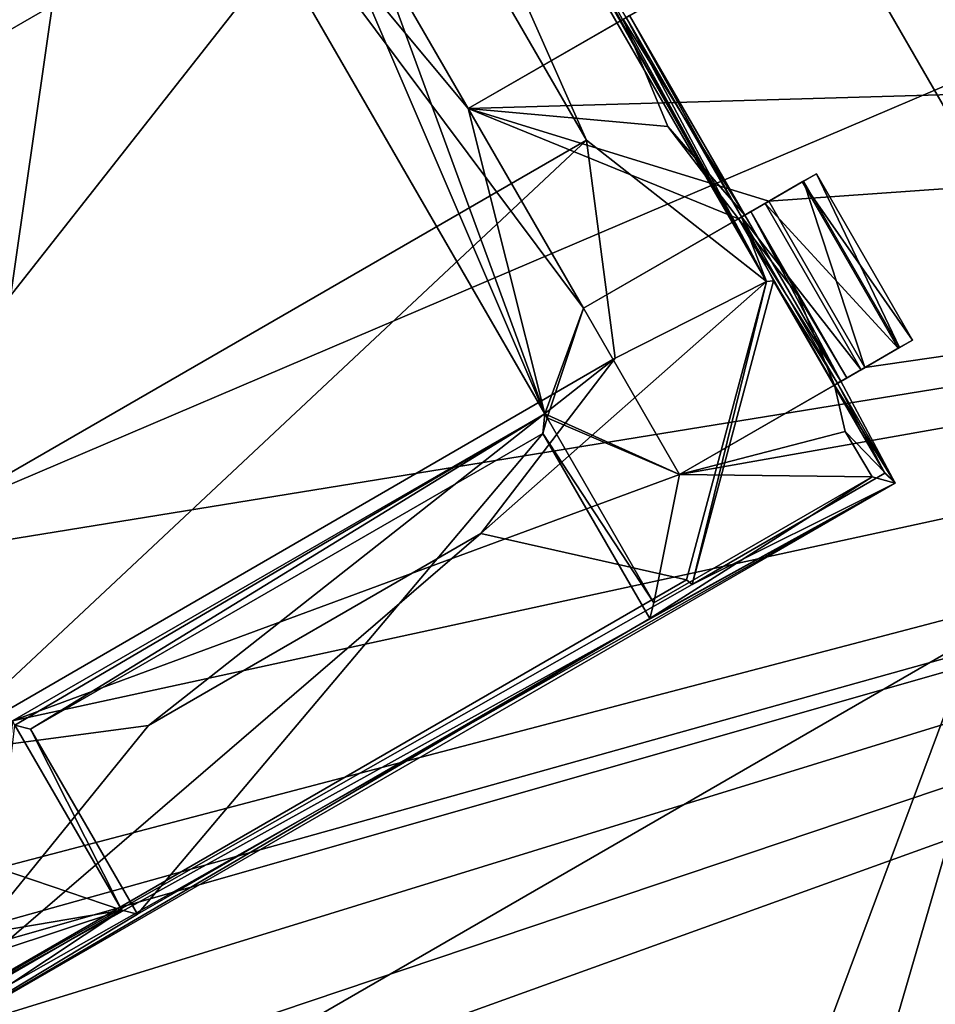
# Model space of a CAD drawing. Header units: millimetres. Extents: x -78 to 78, y -78 to 78.
# Tile 170 of 256: x 32.84 to 35.23, y -59.19 to -56.63. Entities that reach past the tile are written whole.
import ezdxf

# ---------------------------------------------------------------- set-up
doc = ezdxf.new("R2010")
doc.units = ezdxf.units.MM
doc.header["$LTSCALE"] = 41.718519
for name, color, linetype in [('10', 7, 'CONTINUOUS'), ('1403', 7, 'CONTINUOUS'), ('1443', 7, 'CONTINUOUS'), ('1533', 7, 'CONTINUOUS'), ('1568', 7, 'CONTINUOUS'), ('1602', 7, 'CONTINUOUS'), ('1630', 7, 'CONTINUOUS'), ('1655', 7, 'CONTINUOUS'), ('1742', 7, 'CONTINUOUS'), ('1745', 7, 'CONTINUOUS'), ('1746', 7, 'CONTINUOUS'), ('1747', 7, 'CONTINUOUS'), ('1751', 7, 'CONTINUOUS'), ('1759', 7, 'CONTINUOUS'), ('1769', 7, 'CONTINUOUS'), ('2704', 7, 'CONTINUOUS'), ('2713', 7, 'CONTINUOUS'), ('2720', 7, 'CONTINUOUS'), ('4397', 7, 'CONTINUOUS'), ('4409', 7, 'CONTINUOUS'), ('4423', 7, 'CONTINUOUS'), ('4436', 7, 'CONTINUOUS'), ('4440', 7, 'CONTINUOUS'), ('4451', 7, 'CONTINUOUS'), ('4452', 7, 'CONTINUOUS'), ('4456', 7, 'CONTINUOUS'), ('4457', 7, 'CONTINUOUS'), ('4458', 7, 'CONTINUOUS'), ('4466', 7, 'CONTINUOUS'), ('4469', 7, 'CONTINUOUS'), ('4470', 7, 'CONTINUOUS'), ('4476', 7, 'CONTINUOUS'), ('4486', 7, 'CONTINUOUS'), ('4491', 7, 'CONTINUOUS'), ('4498', 7, 'CONTINUOUS'), ('4502', 7, 'CONTINUOUS'), ('4503', 7, 'CONTINUOUS'), ('4507', 7, 'CONTINUOUS'), ('4512', 7, 'CONTINUOUS'), ('4519', 7, 'CONTINUOUS'), ('4520', 7, 'CONTINUOUS'), ('4531', 7, 'CONTINUOUS'), ('4537', 7, 'CONTINUOUS'), ('4548', 7, 'CONTINUOUS'), ('4550', 7, 'CONTINUOUS'), ('4560', 7, 'CONTINUOUS'), ('4571', 7, 'CONTINUOUS'), ('4572', 7, 'CONTINUOUS'), ('6', 7, 'CONTINUOUS')]:
    doc.layers.add(name, color=color, linetype=linetype)

msp = doc.modelspace()

# ---------------------------------------------------------------- linework, layer by layer
at = {"layer": '10', "linetype": 'CONTINUOUS'}
for points in [[(42.9717, -62.988, -2), (-10.3225, -53.3394, -2), (47.73, -52.73, -2), (42.9717, -62.988, -2)], [(-10.3225, -53.3394, -2), (42.9717, -62.988, -2), (-9.7268, -55.3182, -2), (-10.3225, -53.3394, -2)], [(42.9717, -62.988, -2), (0, -57, -2), (-9.7268, -55.3182, -2), (42.9717, -62.988, -2)], [(0, -57, -2), (42.9717, -62.988, -2), (2.1335, -57.8913, -2), (0, -57, -2)], [(2.1335, -57.8913, -2), (42.9717, -62.988, -2), (2.9996, -60.0121, -2), (2.1335, -57.8913, -2)]]:
    msp.add_3dface(points, dxfattribs=at)
at = {"layer": '1403', "color": 7, "linetype": 'CONTINUOUS'}
msp.add_3dface([(42.4509, -58.4347, 17.2), (22.316, -68.6929, 17.2), (38.054, -61.307, 19.2), (42.4509, -58.4347, 17.2)], dxfattribs=at)
at = {"layer": '1443', "color": 7, "linetype": 'CONTINUOUS'}
for points in [[(34.0187, -54.722, 22.2), (35.5403, -55.2085, 22.2), (35.6187, -57.4933, 22.2), (34.0187, -54.722, 22.2)], [(35.4356, -58.1763, 22.2), (39.4445, -60.2966, 22.2), (32.6644, -59.7763, 22.2), (35.4356, -58.1763, 22.2)]]:
    msp.add_3dface(points, dxfattribs=at)
at = {"layer": '1533', "color": 7, "linetype": 'CONTINUOUS'}
for points in [[(42.4509, -58.4347, 17.2), (29.5627, -68.9278, 17.2), (22.316, -68.6929, 17.2), (42.4509, -58.4347, 17.2)], [(39.2814, -63.8903, 17.2), (29.5627, -68.9278, 17.2), (42.4509, -58.4347, 17.2), (39.2814, -63.8903, 17.2)]]:
    msp.add_3dface(points, dxfattribs=at)
at = {"layer": '1568', "color": 7, "linetype": 'CONTINUOUS'}
for points in [[(35.4356, -58.1763, 22.2), (32.6644, -59.7763, 22.2), (35.4356, -58.1763, 23.2), (35.4356, -58.1763, 22.2)], [(35.4356, -58.1763, 23.2), (32.6644, -59.7763, 22.2), (32.6644, -59.7763, 23.2), (35.4356, -58.1763, 23.2)]]:
    msp.add_3dface(points, dxfattribs=at)
at = {"layer": '1602', "color": 7, "linetype": 'CONTINUOUS'}
for points in [[(34.0187, -54.722, 23.2), (35.6187, -57.4933, 23.2), (35.2882, -55.4019, 23.2), (34.0187, -54.722, 23.2)], [(33.3158, -65.4568, 23.2), (40.0294, -61.5807, 23.2), (35.6686, -57.8727, 23.2), (33.3158, -65.4568, 23.2)], [(33.3158, -65.4568, 23.2), (35.6686, -57.8727, 23.2), (35.4356, -58.1763, 23.2), (33.3158, -65.4568, 23.2)], [(33.3158, -65.4568, 23.2), (35.4356, -58.1763, 23.2), (32.6644, -59.7763, 23.2), (33.3158, -65.4568, 23.2)], [(33.3158, -65.4568, 23.2), (31.9813, -59.5933, 23.2), (30.3354, -58.2614, 23.2), (33.3158, -65.4568, 23.2)]]:
    msp.add_3dface(points, dxfattribs=at)
at = {"layer": '1630', "color": 7, "linetype": 'CONTINUOUS'}
for points in [[(34.0187, -54.722, 22.2), (35.6187, -57.4933, 22.2), (34.0187, -54.722, 23.2), (34.0187, -54.722, 22.2)], [(34.0187, -54.722, 23.2), (35.6187, -57.4933, 22.2), (35.6187, -57.4933, 23.2), (34.0187, -54.722, 23.2)]]:
    msp.add_3dface(points, dxfattribs=at)
at = {"layer": '1655', "color": 7, "linetype": 'CONTINUOUS'}
for points in [[(33.3158, -65.4568, 23.2), (30.3354, -58.2614, 23.2), (30.073, -58.3701, 23.2412), (33.3158, -65.4568, 23.2)], [(29.8322, -58.4698, 23.3613), (33.0686, -65.6034, 23.2413), (30.073, -58.3701, 23.2412), (29.8322, -58.4698, 23.3613)], [(33.1911, -65.5318, 23.2104), (33.3158, -65.4568, 23.2), (30.073, -58.3701, 23.2412), (33.1911, -65.5318, 23.2104)], [(33.0686, -65.6034, 23.2413), (33.1911, -65.5318, 23.2104), (30.073, -58.3701, 23.2412), (33.0686, -65.6034, 23.2413)], [(32.8399, -65.7312, 23.3613), (32.9507, -65.6703, 23.292), (29.8322, -58.4698, 23.3613), (32.8399, -65.7312, 23.3613)], [(32.9507, -65.6703, 23.292), (33.0686, -65.6034, 23.2413), (29.8322, -58.4698, 23.3613), (32.9507, -65.6703, 23.292)]]:
    msp.add_3dface(points, dxfattribs=at)
at = {"layer": '1742', "linetype": 'CONTINUOUS'}
msp.add_3dface([(31.6063, -70.9063, 19.2), (44.9822, -61.9197, 19.2), (51.9312, -57.7042, 19.2), (31.6063, -70.9063, 19.2)], dxfattribs=at)
at = {"layer": '1745', "linetype": 'CONTINUOUS'}
for points in [[(31.0424, -69.7372, 28.7), (51.0663, -56.737, 28.7), (75.9193, 7.9475, 28.7), (31.0424, -69.7372, 28.7)], [(31.0424, -69.7372, 28.7), (75.9193, 7.9475, 28.7), (53.7937, -21.0684, 28.7), (31.0424, -69.7372, 28.7)], [(48.9551, -30.6755, 28.7), (31.0424, -69.7372, 28.7), (53.7937, -21.0684, 28.7), (48.9551, -30.6755, 28.7)], [(42.4118, -39.2281, 28.7), (31.0424, -69.7372, 28.7), (48.9551, -30.6755, 28.7), (42.4118, -39.2281, 28.7)], [(34.3888, -46.4226, 28.7), (31.0424, -69.7372, 28.7), (42.4118, -39.2281, 28.7), (34.3888, -46.4226, 28.7)], [(32.5196, -47.0991, 28.7), (31.0424, -69.7372, 28.7), (34.3888, -46.4226, 28.7), (32.5196, -47.0991, 28.7)]]:
    msp.add_3dface(points, dxfattribs=at)
at = {"layer": '1746', "linetype": 'CONTINUOUS'}
for points in [[(31.0424, -69.7372, 28.7), (31.4545, -70.6479, 27.7349), (51.0663, -56.737, 28.7), (31.0424, -69.7372, 28.7)], [(31.4545, -70.6479, 27.7349), (51.7463, -57.4701, 27.7349), (51.0663, -56.737, 28.7), (31.4545, -70.6479, 27.7349)]]:
    msp.add_3dface(points, dxfattribs=at)
at = {"layer": '1747', "linetype": 'CONTINUOUS'}
for points in [[(31.4545, -70.6479, 27.7349), (51.9312, -57.7042, 19.2), (51.7463, -57.4701, 27.7349), (31.4545, -70.6479, 27.7349)], [(31.6063, -70.9063, 19.2), (51.9312, -57.7042, 19.2), (31.4545, -70.6479, 27.7349), (31.6063, -70.9063, 19.2)]]:
    msp.add_3dface(points, dxfattribs=at)
at = {"layer": '1751', "linetype": 'CONTINUOUS'}
for points in [[(30.6489, -68.8286, 19.2), (30.5525, -68.6228, 25.7174), (50.2634, -55.8223, 25.7174), (30.6489, -68.8286, 19.2)], [(41.0385, -63.1869, 19.2), (30.6489, -68.8286, 19.2), (50.2634, -55.8223, 25.7174), (41.0385, -63.1869, 19.2)]]:
    msp.add_3dface(points, dxfattribs=at)
at = {"layer": '1759', "linetype": 'CONTINUOUS'}
for points in [[(30.3527, -68.1643, 26.2), (49.9312, -55.4489, 26.2), (30.5525, -68.6228, 25.7174), (30.3527, -68.1643, 26.2)], [(30.5525, -68.6228, 25.7174), (49.9312, -55.4489, 26.2), (50.2634, -55.8223, 25.7174), (30.5525, -68.6228, 25.7174)]]:
    msp.add_3dface(points, dxfattribs=at)
at = {"layer": '1769', "linetype": 'CONTINUOUS'}
for points in [[(44.2676, -58.5425, 26.2), (28.9523, -50.1469, 26.2), (31.6832, -49.1694, 26.2), (44.2676, -58.5425, 26.2)], [(39.4232, -52.229, 26.2), (44.2676, -58.5425, 26.2), (31.6832, -49.1694, 26.2), (39.4232, -52.229, 26.2)], [(28.9523, -50.1469, 26.2), (44.2676, -58.5425, 26.2), (30.3527, -68.1643, 26.2), (28.9523, -50.1469, 26.2)], [(30.3527, -68.1643, 26.2), (44.2676, -58.5425, 26.2), (49.9312, -55.4489, 26.2), (30.3527, -68.1643, 26.2)]]:
    msp.add_3dface(points, dxfattribs=at)
at = {"layer": '2704', "linetype": 'CONTINUOUS'}
for points in [[(41.111, -56.6558, 21.67), (46.505, -48.7424, 21.67), (34.4948, -56.5834, 21.67), (41.111, -56.6558, 21.67)], [(10.8681, -61.5475, 21.67), (33.6948, -55.1978, 21.67), (31.2617, -54.1194, 21.67), (10.8681, -61.5475, 21.67)], [(33.2126, -55.4762, 21.67), (33.6948, -55.1978, 21.67), (10.8681, -61.5475, 21.67), (33.2126, -55.4762, 21.67)], [(33.1738, -55.8591, 21.67), (33.2126, -55.4762, 21.67), (10.8681, -61.5475, 21.67), (33.1738, -55.8591, 21.67)], [(31.4372, -56.5012, 21.67), (33.1738, -55.8591, 21.67), (10.8681, -61.5475, 21.67), (31.4372, -56.5012, 21.67)], [(31.7882, -56.6591, 21.67), (33.1738, -55.8591, 21.67), (31.4372, -56.5012, 21.67), (31.7882, -56.6591, 21.67)], [(33.1738, -55.8591, 21.67), (34.2116, -57.6566, 21.67), (33.4626, -55.9092, 21.67), (33.1738, -55.8591, 21.67)], [(33.4626, -55.9092, 21.67), (34.2116, -57.6566, 21.67), (33.7626, -56.4289, 21.67), (33.4626, -55.9092, 21.67)], [(33.7626, -56.4289, 21.67), (34.2116, -57.6566, 21.67), (34.0126, -56.8619, 21.67), (33.7626, -56.4289, 21.67)], [(34.0126, -56.8619, 21.67), (41.111, -56.6558, 21.67), (34.4948, -56.5834, 21.67), (34.0126, -56.8619, 21.67)], [(41.111, -56.6558, 21.67), (18.5452, -63.1004, 21.67), (18.6746, -63.5833, 21.67), (41.111, -56.6558, 21.67)], [(18.5452, -63.1004, 21.67), (41.111, -56.6558, 21.67), (32.3049, -59.1179, 21.67), (18.5452, -63.1004, 21.67)], [(18.8299, -64.1629, 21.67), (41.111, -56.6558, 21.67), (18.6746, -63.5833, 21.67), (18.8299, -64.1629, 21.67)], [(18.9593, -64.6459, 21.67), (41.111, -56.6558, 21.67), (18.8299, -64.1629, 21.67), (18.9593, -64.6459, 21.67)], [(21.6343, -66.5726, 21.67), (41.111, -56.6558, 21.67), (18.9593, -64.6459, 21.67), (21.6343, -66.5726, 21.67)], [(32.3049, -59.1179, 21.67), (41.111, -56.6558, 21.67), (32.7872, -58.8395, 21.67), (32.3049, -59.1179, 21.67)], [(41.111, -56.6558, 21.67), (32.826, -58.4566, 21.67), (32.7872, -58.8395, 21.67), (41.111, -56.6558, 21.67)], [(32.826, -58.4566, 21.67), (41.111, -56.6558, 21.67), (34.5626, -57.8145, 21.67), (32.826, -58.4566, 21.67)], [(34.7948, -57.103, 21.67), (41.111, -56.6558, 21.67), (34.0126, -56.8619, 21.67), (34.7948, -57.103, 21.67)], [(34.5626, -57.8145, 21.67), (41.111, -56.6558, 21.67), (35.0448, -57.5361, 21.67), (34.5626, -57.8145, 21.67)], [(35.0448, -57.5361, 21.67), (41.111, -56.6558, 21.67), (34.7948, -57.103, 21.67), (35.0448, -57.5361, 21.67)], [(34.2116, -57.6566, 21.67), (34.3126, -57.3815, 21.67), (34.0126, -56.8619, 21.67), (34.2116, -57.6566, 21.67)], [(34.3126, -57.3815, 21.67), (34.7948, -57.103, 21.67), (34.0126, -56.8619, 21.67), (34.3126, -57.3815, 21.67)], [(34.2116, -57.6566, 21.67), (34.5626, -57.8145, 21.67), (34.3126, -57.3815, 21.67), (34.2116, -57.6566, 21.67)], [(34.2116, -57.6566, 21.67), (32.826, -58.4566, 21.67), (34.5626, -57.8145, 21.67), (34.2116, -57.6566, 21.67)]]:
    msp.add_3dface(points, dxfattribs=at)
at = {"layer": '2713', "linetype": 'CONTINUOUS'}
for points in [[(41.1445, -56.6314, 20.074), (41.111, -56.6558, 21.67), (21.6494, -66.5677, 20.074), (41.1445, -56.6314, 20.074)], [(41.111, -56.6558, 21.67), (21.6343, -66.5726, 21.67), (21.6494, -66.5677, 20.074), (41.111, -56.6558, 21.67)]]:
    msp.add_3dface(points, dxfattribs=at)
at = {"layer": '2720', "linetype": 'CONTINUOUS'}
for points in [[(56.6343, -41.1395, 20.074), (41.1445, -56.6314, 20.074), (31.2276, -54.139, 20.074), (56.6343, -41.1395, 20.074)], [(31.2276, -54.139, 20.074), (41.1445, -56.6314, 20.074), (10.8402, -61.5525, 20.074), (31.2276, -54.139, 20.074)], [(41.1445, -56.6314, 20.074), (21.6494, -66.5677, 20.074), (10.8402, -61.5525, 20.074), (41.1445, -56.6314, 20.074)]]:
    msp.add_3dface(points, dxfattribs=at)
at = {"layer": '4397', "linetype": 'CONTINUOUS'}
for points in [[(33.1677, -55.8485, 21.845), (31.7882, -56.6591, 21.67), (33.1271, -55.8377, 22.27), (33.1677, -55.8485, 21.845)], [(33.1271, -55.8377, 22.27), (31.7882, -56.6591, 21.67), (31.793, -56.6079, 22.27), (33.1271, -55.8377, 22.27)], [(33.1738, -55.8591, 21.67), (31.7882, -56.6591, 21.67), (33.1677, -55.8485, 21.845), (33.1738, -55.8591, 21.67)]]:
    msp.add_3dface(points, dxfattribs=at)
at = {"layer": '4409', "linetype": 'CONTINUOUS'}
for points in [[(33.1738, -55.8591, 21.67), (33.1677, -55.8485, 21.845), (34.2177, -57.6672, 21.845), (33.1738, -55.8591, 21.67)], [(34.2116, -57.6566, 21.67), (33.1738, -55.8591, 21.67), (34.2177, -57.6672, 21.845), (34.2116, -57.6566, 21.67)]]:
    msp.add_3dface(points, dxfattribs=at)
at = {"layer": '4423', "linetype": 'CONTINUOUS'}
for points in [[(32.826, -58.4566, 21.67), (34.2116, -57.6566, 21.67), (32.8321, -58.4672, 21.845), (32.826, -58.4566, 21.67)], [(32.8321, -58.4672, 21.845), (34.2116, -57.6566, 21.67), (32.8727, -58.4781, 22.27), (32.8321, -58.4672, 21.845)], [(32.8727, -58.4781, 22.27), (34.2116, -57.6566, 21.67), (34.2068, -57.7078, 22.27), (32.8727, -58.4781, 22.27)], [(34.2116, -57.6566, 21.67), (34.2177, -57.6672, 21.845), (34.2068, -57.7078, 22.27), (34.2116, -57.6566, 21.67)]]:
    msp.add_3dface(points, dxfattribs=at)
at = {"layer": '4436', "linetype": 'CONTINUOUS'}
for points in [[(34.3126, -57.3815, 21.67), (34.5626, -57.8145, 21.67), (34.3126, -57.3815, 21.845), (34.3126, -57.3815, 21.67)], [(34.5626, -57.8145, 21.67), (34.5626, -57.8145, 21.845), (34.3126, -57.3815, 21.845), (34.5626, -57.8145, 21.67)]]:
    msp.add_3dface(points, dxfattribs=at)
at = {"layer": '4440', "linetype": 'CONTINUOUS'}
for points in [[(32.8321, -58.4672, 21.845), (32.8727, -58.4781, 22.27), (33.1102, -58.949, 21.845), (32.8321, -58.4672, 21.845)], [(33.1102, -58.949, 21.845), (32.8727, -58.4781, 22.27), (33.1508, -58.9598, 22.27), (33.1102, -58.949, 21.845)]]:
    msp.add_3dface(points, dxfattribs=at)
at = {"layer": '4451', "linetype": 'CONTINUOUS'}
for points in [[(34.7948, -57.103, 21.67), (34.3126, -57.3815, 21.845), (34.8851, -57.0509, 21.7623), (34.7948, -57.103, 21.67)], [(34.3126, -57.3815, 21.845), (34.7161, -57.1485, 21.8612), (34.8851, -57.0509, 21.7623), (34.3126, -57.3815, 21.845)], [(34.7161, -57.1485, 21.8612), (34.9188, -57.0315, 21.896), (34.8851, -57.0509, 21.7623), (34.7161, -57.1485, 21.8612)], [(34.9188, -57.0315, 21.896), (34.7161, -57.1485, 21.8612), (34.7482, -57.13, 22.1544), (34.9188, -57.0315, 21.896)], [(34.7239, -57.144, 22.6698), (34.7851, -57.1087, 22.652), (34.8822, -57.0526, 22.5598), (34.7239, -57.144, 22.6698)], [(34.7239, -57.144, 22.6698), (34.8822, -57.0526, 22.5598), (34.7325, -57.139, 22.4493), (34.7239, -57.144, 22.6698)], [(34.8822, -57.0526, 22.5598), (34.9188, -57.0315, 22.421), (34.7325, -57.139, 22.4493), (34.8822, -57.0526, 22.5598)], [(34.7325, -57.139, 22.4493), (34.9188, -57.0315, 22.421), (34.7482, -57.13, 22.1544), (34.7325, -57.139, 22.4493)], [(34.9188, -57.0315, 22.421), (34.9188, -57.0315, 21.896), (34.7482, -57.13, 22.1544), (34.9188, -57.0315, 22.421)], [(34.7948, -57.103, 21.67), (34.3126, -57.3815, 21.67), (34.3126, -57.3815, 21.845), (34.7948, -57.103, 21.67)]]:
    msp.add_3dface(points, dxfattribs=at)
at = {"layer": '4452', "linetype": 'CONTINUOUS'}
for points in [[(34.5626, -57.8145, 21.67), (35.0448, -57.5361, 21.67), (35.1351, -57.4839, 21.7623), (34.5626, -57.8145, 21.67)], [(34.5626, -57.8145, 21.845), (34.5626, -57.8145, 21.67), (35.1351, -57.4839, 21.7623), (34.5626, -57.8145, 21.845)], [(34.9659, -57.5816, 21.8612), (34.5626, -57.8145, 21.845), (35.1351, -57.4839, 21.7623), (34.9659, -57.5816, 21.8612)], [(34.9983, -57.563, 22.1557), (34.9659, -57.5816, 21.8612), (35.1688, -57.4645, 21.896), (34.9983, -57.563, 22.1557)], [(35.1688, -57.4645, 21.896), (34.9659, -57.5816, 21.8612), (35.1351, -57.4839, 21.7623), (35.1688, -57.4645, 21.896)], [(34.9825, -57.572, 22.4493), (34.9983, -57.563, 22.1557), (35.1688, -57.4645, 22.421), (34.9825, -57.572, 22.4493)], [(35.1322, -57.4856, 22.5598), (34.9825, -57.572, 22.4493), (35.1688, -57.4645, 22.421), (35.1322, -57.4856, 22.5598)], [(35.0351, -57.5417, 22.652), (34.9825, -57.572, 22.4493), (35.1322, -57.4856, 22.5598), (35.0351, -57.5417, 22.652)], [(35.1688, -57.4645, 22.421), (34.9983, -57.563, 22.1557), (35.1688, -57.4645, 21.896), (35.1688, -57.4645, 22.421)], [(34.9739, -57.577, 22.6698), (34.9825, -57.572, 22.4493), (35.0351, -57.5417, 22.652), (34.9739, -57.577, 22.6698)]]:
    msp.add_3dface(points, dxfattribs=at)
at = {"layer": '4456', "linetype": 'CONTINUOUS'}
for points in [[(32.8727, -58.4781, 22.27), (34.2068, -57.7078, 22.27), (33.1508, -58.9598, 22.27), (32.8727, -58.4781, 22.27)], [(33.1508, -58.9598, 22.27), (34.2068, -57.7078, 22.27), (34.485, -58.1896, 22.27), (33.1508, -58.9598, 22.27)]]:
    msp.add_3dface(points, dxfattribs=at)
at = {"layer": '4457', "linetype": 'CONTINUOUS'}
for points in [[(34.2177, -57.6672, 21.845), (33.1677, -55.8485, 21.845), (34.3126, -57.3815, 21.845), (34.2177, -57.6672, 21.845)], [(34.3126, -57.3815, 21.845), (33.1677, -55.8485, 21.845), (34.0126, -56.8619, 21.845), (34.3126, -57.3815, 21.845)], [(34.0126, -56.8619, 21.845), (33.1677, -55.8485, 21.845), (33.7626, -56.4289, 21.845), (34.0126, -56.8619, 21.845)], [(34.4159, -56.629, 21.845), (34.5324, -56.9082, 21.845), (34.0126, -56.8619, 21.845), (34.4159, -56.629, 21.845)], [(34.7161, -57.1485, 21.8612), (34.3126, -57.3815, 21.845), (34.0126, -56.8619, 21.845), (34.7161, -57.1485, 21.8612)], [(34.5324, -56.9082, 21.845), (34.7161, -57.1485, 21.8612), (34.0126, -56.8619, 21.845), (34.5324, -56.9082, 21.845)], [(34.5626, -57.8145, 21.845), (34.2177, -57.6672, 21.845), (34.3126, -57.3815, 21.845), (34.5626, -57.8145, 21.845)], [(34.9659, -57.5816, 21.8612), (34.9937, -57.7029, 21.845), (34.5626, -57.8145, 21.845), (34.9659, -57.5816, 21.8612)], [(34.4959, -58.149, 21.845), (34.2177, -57.6672, 21.845), (34.5626, -57.8145, 21.845), (34.4959, -58.149, 21.845)], [(34.9937, -57.7029, 21.845), (35.0642, -57.8208, 21.845), (34.5626, -57.8145, 21.845), (34.9937, -57.7029, 21.845)], [(35.0642, -57.8208, 21.845), (34.4959, -58.149, 21.845), (34.5626, -57.8145, 21.845), (35.0642, -57.8208, 21.845)]]:
    msp.add_3dface(points, dxfattribs=at)
at = {"layer": '4458', "linetype": 'CONTINUOUS'}
for points in [[(32.7872, -58.8395, 21.845), (32.8321, -58.4672, 21.845), (33.1102, -58.949, 21.845), (32.7872, -58.8395, 21.845)], [(32.3837, -59.0725, 21.845), (32.7872, -58.8395, 21.845), (33.1102, -58.949, 21.845), (32.3837, -59.0725, 21.845)], [(32.4761, -59.1589, 21.845), (32.3837, -59.0725, 21.845), (33.1102, -58.949, 21.845), (32.4761, -59.1589, 21.845)], [(32.5419, -59.2771, 21.845), (32.4761, -59.1589, 21.845), (33.1102, -58.949, 21.845), (32.5419, -59.2771, 21.845)]]:
    msp.add_3dface(points, dxfattribs=at)
at = {"layer": '4466', "linetype": 'CONTINUOUS'}
for points in [[(35.0448, -57.5361, 21.67), (34.7948, -57.103, 21.67), (34.8851, -57.0509, 21.7623), (35.0448, -57.5361, 21.67)], [(34.9188, -57.0315, 21.896), (35.1351, -57.4839, 21.7623), (34.8851, -57.0509, 21.7623), (34.9188, -57.0315, 21.896)], [(35.1351, -57.4839, 21.7623), (35.0448, -57.5361, 21.67), (34.8851, -57.0509, 21.7623), (35.1351, -57.4839, 21.7623)], [(35.1688, -57.4645, 21.896), (35.1351, -57.4839, 21.7623), (34.9188, -57.0315, 21.896), (35.1688, -57.4645, 21.896)]]:
    msp.add_3dface(points, dxfattribs=at)
at = {"layer": '4469', "linetype": 'CONTINUOUS'}
for points in [[(34.2068, -57.7078, 22.27), (34.2177, -57.6672, 21.845), (34.4959, -58.149, 21.845), (34.2068, -57.7078, 22.27)], [(34.2068, -57.7078, 22.27), (34.4959, -58.149, 21.845), (34.485, -58.1896, 22.27), (34.2068, -57.7078, 22.27)]]:
    msp.add_3dface(points, dxfattribs=at)
at = {"layer": '4470', "linetype": 'CONTINUOUS'}
for points in [[(34.4959, -58.149, 21.845), (35.0642, -57.8208, 21.845), (34.485, -58.1896, 22.27), (34.4959, -58.149, 21.845)], [(35.0642, -57.8208, 21.845), (35.1239, -57.8368, 22.47), (34.485, -58.1896, 22.27), (35.0642, -57.8208, 21.845)], [(35.1239, -57.8368, 22.47), (32.5259, -59.3368, 22.47), (34.485, -58.1896, 22.27), (35.1239, -57.8368, 22.47)], [(32.5259, -59.3368, 22.47), (33.1508, -58.9598, 22.27), (34.485, -58.1896, 22.27), (32.5259, -59.3368, 22.47)], [(32.5259, -59.3368, 22.47), (32.5419, -59.2771, 21.845), (33.1102, -58.949, 21.845), (32.5259, -59.3368, 22.47)], [(32.5259, -59.3368, 22.47), (33.1102, -58.949, 21.845), (33.1508, -58.9598, 22.27), (32.5259, -59.3368, 22.47)]]:
    msp.add_3dface(points, dxfattribs=at)
at = {"layer": '4476', "linetype": 'CONTINUOUS'}
for points in [[(35.1688, -57.4645, 22.421), (35.1688, -57.4645, 21.896), (34.9188, -57.0315, 22.421), (35.1688, -57.4645, 22.421)], [(35.1688, -57.4645, 21.896), (34.9188, -57.0315, 21.896), (34.9188, -57.0315, 22.421), (35.1688, -57.4645, 21.896)]]:
    msp.add_3dface(points, dxfattribs=at)
at = {"layer": '4486', "linetype": 'CONTINUOUS'}
for points in [[(34.0126, -56.8619, 21.67), (34.4948, -56.5834, 21.67), (34.5851, -56.5313, 21.7623), (34.0126, -56.8619, 21.67)], [(34.0126, -56.8619, 21.845), (34.0126, -56.8619, 21.67), (34.5851, -56.5313, 21.7623), (34.0126, -56.8619, 21.845)], [(34.4159, -56.629, 21.845), (34.0126, -56.8619, 21.845), (34.5851, -56.5313, 21.7623), (34.4159, -56.629, 21.845)]]:
    msp.add_3dface(points, dxfattribs=at)
at = {"layer": '4491', "linetype": 'CONTINUOUS'}
for points in [[(34.7851, -57.1087, 22.652), (35.1322, -57.4856, 22.5598), (34.8822, -57.0526, 22.5598), (34.7851, -57.1087, 22.652)], [(35.1688, -57.4645, 22.421), (34.9188, -57.0315, 22.421), (34.8822, -57.0526, 22.5598), (35.1688, -57.4645, 22.421)], [(35.1322, -57.4856, 22.5598), (35.1688, -57.4645, 22.421), (34.8822, -57.0526, 22.5598), (35.1322, -57.4856, 22.5598)], [(35.0351, -57.5417, 22.652), (35.1322, -57.4856, 22.5598), (34.7851, -57.1087, 22.652), (35.0351, -57.5417, 22.652)]]:
    msp.add_3dface(points, dxfattribs=at)
at = {"layer": '4498', "linetype": 'CONTINUOUS'}
for points in [[(33.7626, -56.4289, 21.67), (34.0126, -56.8619, 21.67), (33.7626, -56.4289, 21.845), (33.7626, -56.4289, 21.67)], [(34.0126, -56.8619, 21.67), (34.0126, -56.8619, 21.845), (33.7626, -56.4289, 21.845), (34.0126, -56.8619, 21.67)]]:
    msp.add_3dface(points, dxfattribs=at)
at = {"layer": '4502', "linetype": 'CONTINUOUS'}
for points in [[(35.0351, -57.5417, 22.652), (34.7851, -57.1087, 22.652), (34.7239, -57.144, 22.6698), (35.0351, -57.5417, 22.652)], [(34.9739, -57.577, 22.6698), (35.0351, -57.5417, 22.652), (34.7239, -57.144, 22.6698), (34.9739, -57.577, 22.6698)]]:
    msp.add_3dface(points, dxfattribs=at)
at = {"layer": '4503', "linetype": 'CONTINUOUS'}
for points in [[(34.7482, -57.13, 22.1544), (34.7161, -57.1485, 21.8612), (34.8706, -57.348, 21.9003), (34.7482, -57.13, 22.1544)], [(34.9825, -57.572, 22.4493), (34.7325, -57.139, 22.4493), (34.7482, -57.13, 22.1544), (34.9825, -57.572, 22.4493)], [(34.9983, -57.563, 22.1557), (34.9825, -57.572, 22.4493), (34.7482, -57.13, 22.1544), (34.9983, -57.563, 22.1557)], [(34.9983, -57.563, 22.1557), (34.7482, -57.13, 22.1544), (34.8706, -57.348, 21.9003), (34.9983, -57.563, 22.1557)], [(34.9659, -57.5816, 21.8612), (34.9983, -57.563, 22.1557), (34.8706, -57.348, 21.9003), (34.9659, -57.5816, 21.8612)]]:
    msp.add_3dface(points, dxfattribs=at)
at = {"layer": '4507', "linetype": 'CONTINUOUS'}
for points in [[(34.7325, -57.139, 22.4493), (34.4159, -56.629, 21.845), (34.4325, -56.6194, 22.4513), (34.7325, -57.139, 22.4493)], [(34.5324, -56.9082, 21.845), (34.4159, -56.629, 21.845), (34.7325, -57.139, 22.4493), (34.5324, -56.9082, 21.845)], [(34.7161, -57.1485, 21.8612), (34.5324, -56.9082, 21.845), (34.7325, -57.139, 22.4493), (34.7161, -57.1485, 21.8612)], [(34.9825, -57.572, 22.4493), (34.7161, -57.1485, 21.8612), (34.7325, -57.139, 22.4493), (34.9825, -57.572, 22.4493)], [(34.9659, -57.5816, 21.8612), (34.7161, -57.1485, 21.8612), (34.9825, -57.572, 22.4493), (34.9659, -57.5816, 21.8612)], [(35.1239, -57.8368, 22.47), (34.9659, -57.5816, 21.8612), (34.9825, -57.572, 22.4493), (35.1239, -57.8368, 22.47)], [(34.9937, -57.7029, 21.845), (34.9659, -57.5816, 21.8612), (35.1239, -57.8368, 22.47), (34.9937, -57.7029, 21.845)], [(35.0642, -57.8208, 21.845), (34.9937, -57.7029, 21.845), (35.1239, -57.8368, 22.47), (35.0642, -57.8208, 21.845)]]:
    msp.add_3dface(points, dxfattribs=at)
at = {"layer": '4512', "linetype": 'CONTINUOUS'}
for points in [[(34.4239, -56.6244, 22.6698), (34.7239, -57.144, 22.6698), (34.4325, -56.6194, 22.4513), (34.4239, -56.6244, 22.6698)], [(34.7239, -57.144, 22.6698), (34.7325, -57.139, 22.4493), (34.4325, -56.6194, 22.4513), (34.7239, -57.144, 22.6698)]]:
    msp.add_3dface(points, dxfattribs=at)
at = {"layer": '4519', "linetype": 'CONTINUOUS'}
msp.add_3dface([(34.7161, -57.1485, 21.8612), (34.9659, -57.5816, 21.8612), (34.8706, -57.348, 21.9003), (34.7161, -57.1485, 21.8612)], dxfattribs=at)
at = {"layer": '4520', "linetype": 'CONTINUOUS'}
for points in [[(34.9739, -57.577, 22.6698), (35.1239, -57.8368, 22.67), (34.9825, -57.572, 22.4493), (34.9739, -57.577, 22.6698)], [(35.1239, -57.8368, 22.67), (35.1239, -57.8368, 22.47), (34.9825, -57.572, 22.4493), (35.1239, -57.8368, 22.67)]]:
    msp.add_3dface(points, dxfattribs=at)
at = {"layer": '4531', "linetype": 'CONTINUOUS'}
for points in [[(34.7889, -57.3123, 23.47), (33.6239, -55.2387, 22.6698), (33.4762, -55.0387, 23.47), (34.7889, -57.3123, 23.47)], [(33.8739, -55.6717, 22.6698), (33.6239, -55.2387, 22.6698), (34.7889, -57.3123, 23.47), (33.8739, -55.6717, 22.6698)], [(33.8739, -55.6717, 22.6698), (34.7889, -57.3123, 23.47), (34.1739, -56.1914, 22.6698), (33.8739, -55.6717, 22.6698)], [(34.1739, -56.1914, 22.6698), (34.7889, -57.3123, 23.47), (34.4239, -56.6244, 22.6698), (34.1739, -56.1914, 22.6698)], [(34.4239, -56.6244, 22.6698), (34.7889, -57.3123, 23.47), (34.7239, -57.144, 22.6698), (34.4239, -56.6244, 22.6698)], [(34.7239, -57.144, 22.6698), (34.7889, -57.3123, 23.47), (34.8076, -57.3099, 22.97), (34.7239, -57.144, 22.6698)], [(34.9739, -57.577, 22.6698), (34.7239, -57.144, 22.6698), (34.8076, -57.3099, 22.97), (34.9739, -57.577, 22.6698)], [(35.0971, -57.8113, 22.97), (34.9739, -57.577, 22.6698), (34.8076, -57.3099, 22.97), (35.0971, -57.8113, 22.97)], [(35.1239, -57.8368, 22.67), (34.9739, -57.577, 22.6698), (35.0971, -57.8113, 22.97), (35.1239, -57.8368, 22.67)]]:
    msp.add_3dface(points, dxfattribs=at)
at = {"layer": '4537', "linetype": 'CONTINUOUS'}
for points in [[(35.1239, -57.8368, 22.67), (32.5134, -59.3152, 22.67), (35.1239, -57.8368, 22.47), (35.1239, -57.8368, 22.67)], [(35.1239, -57.8368, 22.47), (32.5134, -59.3152, 22.67), (32.5259, -59.3368, 22.47), (35.1239, -57.8368, 22.47)]]:
    msp.add_3dface(points, dxfattribs=at)
at = {"layer": '4548', "linetype": 'CONTINUOUS'}
for points in [[(34.7889, -57.3123, 23.47), (33.4762, -55.0387, 23.47), (34.3199, -56.9442, 23.47), (34.7889, -57.3123, 23.47)], [(34.3199, -56.9442, 23.47), (33.4762, -55.0387, 23.47), (33.8199, -56.0782, 23.47), (34.3199, -56.9442, 23.47)], [(34.7889, -57.3123, 23.47), (34.3199, -56.9442, 23.47), (34.3953, -57.5115, 23.47), (34.7889, -57.3123, 23.47)], [(34.5807, -58.0893, 23.47), (34.7889, -57.3123, 23.47), (34.0454, -57.9687, 23.47), (34.5807, -58.0893, 23.47)], [(34.0454, -57.9687, 23.47), (34.7889, -57.3123, 23.47), (34.3953, -57.5115, 23.47), (34.0454, -57.9687, 23.47)], [(32.5236, -59.277, 23.47), (34.5807, -58.0893, 23.47), (34.0454, -57.9687, 23.47), (32.5236, -59.277, 23.47)], [(33.1794, -58.4687, 23.47), (32.5236, -59.277, 23.47), (34.0454, -57.9687, 23.47), (33.1794, -58.4687, 23.47)], [(32.6121, -58.5442, 23.47), (32.5236, -59.277, 23.47), (33.1794, -58.4687, 23.47), (32.6121, -58.5442, 23.47)]]:
    msp.add_3dface(points, dxfattribs=at)
at = {"layer": '4550', "linetype": 'CONTINUOUS'}
for points in [[(33.3627, -55.7283, 23.47), (32.7954, -55.8037, 23.47), (31.5795, -56.7609, 23.47), (33.3627, -55.7283, 23.47)], [(33.3627, -55.7283, 23.47), (31.5795, -56.7609, 23.47), (31.6549, -57.3282, 23.47), (33.3627, -55.7283, 23.47)], [(33.8199, -56.0782, 23.47), (33.3627, -55.7283, 23.47), (31.6549, -57.3282, 23.47), (33.8199, -56.0782, 23.47)], [(33.8199, -56.0782, 23.47), (31.6549, -57.3282, 23.47), (32.1549, -58.1942, 23.47), (33.8199, -56.0782, 23.47)], [(34.3199, -56.9442, 23.47), (33.8199, -56.0782, 23.47), (32.1549, -58.1942, 23.47), (34.3199, -56.9442, 23.47)], [(34.3199, -56.9442, 23.47), (32.1549, -58.1942, 23.47), (32.6121, -58.5442, 23.47), (34.3199, -56.9442, 23.47)], [(34.3199, -56.9442, 23.47), (32.6121, -58.5442, 23.47), (34.3953, -57.5115, 23.47), (34.3199, -56.9442, 23.47)], [(32.6121, -58.5442, 23.47), (33.1794, -58.4687, 23.47), (34.3953, -57.5115, 23.47), (32.6121, -58.5442, 23.47)], [(33.1794, -58.4687, 23.47), (34.0454, -57.9687, 23.47), (34.3953, -57.5115, 23.47), (33.1794, -58.4687, 23.47)]]:
    msp.add_3dface(points, dxfattribs=at)
at = {"layer": '4560', "linetype": 'CONTINUOUS'}
for points in [[(34.5957, -58.1008, 22.97), (34.7889, -57.3123, 23.47), (34.5807, -58.0893, 23.47), (34.5957, -58.1008, 22.97)], [(34.8076, -57.3099, 22.97), (34.7889, -57.3123, 23.47), (34.5957, -58.1008, 22.97), (34.8076, -57.3099, 22.97)]]:
    msp.add_3dface(points, dxfattribs=at)
at = {"layer": '4571', "linetype": 'CONTINUOUS'}
msp.add_3dface([(35.0971, -57.8113, 22.97), (34.8076, -57.3099, 22.97), (34.5957, -58.1008, 22.97), (35.0971, -57.8113, 22.97)], dxfattribs=at)
at = {"layer": '4572', "linetype": 'CONTINUOUS'}
for points in [[(35.1239, -57.8368, 22.67), (35.0971, -57.8113, 22.97), (34.5957, -58.1008, 22.97), (35.1239, -57.8368, 22.67)], [(32.5134, -59.3152, 22.67), (35.1239, -57.8368, 22.67), (32.5236, -59.277, 23.47), (32.5134, -59.3152, 22.67)], [(35.1239, -57.8368, 22.67), (34.5957, -58.1008, 22.97), (32.5236, -59.277, 23.47), (35.1239, -57.8368, 22.67)], [(34.5957, -58.1008, 22.97), (34.5807, -58.0893, 23.47), (32.5236, -59.277, 23.47), (34.5957, -58.1008, 22.97)]]:
    msp.add_3dface(points, dxfattribs=at)
at = {"layer": '6', "linetype": 'CONTINUOUS'}
for points in [[(9, -51.3567), (9, -68), (47.73, -51.48), (9, -51.3567)], [(47.73, -51.48), (9, -68), (40.1574, -64.0534), (47.73, -51.48)]]:
    msp.add_3dface(points, dxfattribs=at)

doc.saveas('drawing.dxf')
